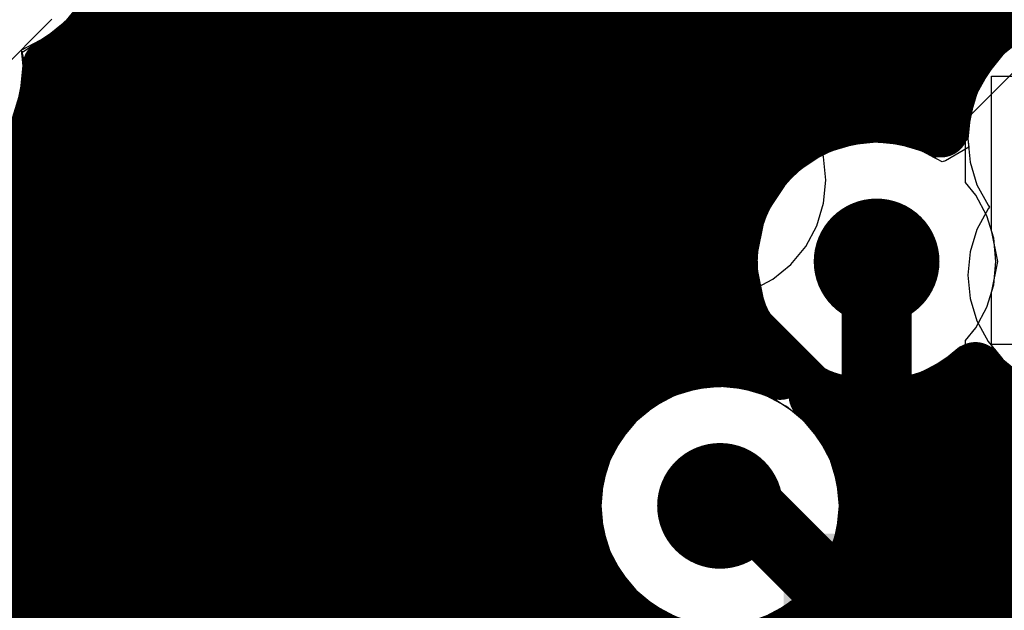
# Model space of a CAD drawing. Header units: millimetres. Extents: x 1.27 to 3.86, y 0.66 to 4.7.
# Tile 113 of 236: x 2.4693 to 2.6102, y 2.7046 to 2.7892. Entities that reach past the tile are written whole.
import ezdxf

# ---------------------------------------------------------------- set-up
doc = ezdxf.new("R2010")
doc.units = ezdxf.units.MM
doc.header["$MEASUREMENT"] = 0
for name, color, linetype in [('BottomLayer', 5, 'Continuous'), ('MidLayer1', 16, 'Continuous'), ('MidLayer2', 76, 'Continuous'), ('MidLayer3', 90, 'Continuous'), ('MidLayer4', 156, 'Continuous'), ('MidLayer5', 130, 'Continuous'), ('MidLayer6', 216, 'Continuous'), ('MultiLayer', 9, 'Continuous'), ('TopLayer', 1, 'Continuous'), ('ViaHoleLayer', 16, 'Continuous')]:
    doc.layers.add(name, color=color, linetype=linetype)

# ---------------------------------------------------------------- blocks, each defined once
blk = doc.blocks.new('1206_B_75')
at = {"layer": 'BottomLayer'}
blk.add_solid([(-0.08268, 0.03642), (-0.08268, -0.03642), (-0.0315, 0.03642), (-0.0315, -0.03642)], dxfattribs=at)
blk = doc.blocks.new('FP_RR0306P_103_D_0201_IPC_C_77')
at = {"layer": 'TopLayer', "const_width": 0.00198}
for points in [[(-0.01618, 0.00338, 1), (-0.0142, 0.00338, 1)], [(-0.00684, 0.00338, 1), (-0.00485, 0.00338, 1)], [(0.00485, 0.00338, 1), (0.00684, 0.00338, 1)], [(0.0142, 0.00338, 1), (0.01618, 0.00338, 1)], [(-0.01618, -0.00338, 1), (-0.0142, -0.00338, 1)], [(-0.00684, -0.00338, 1), (-0.00485, -0.00338, 1)], [(0.00485, -0.00338, 1), (0.00684, -0.00338, 1)], [(0.0142, -0.00338, 1), (0.01618, -0.00338, 1)]]:
    blk.add_lwpolyline(points, format="xyb", close=True, dxfattribs=at)
at = {"layer": 'TopLayer'}
for points in [[(-0.01519, -0.00536), (-0.00585, -0.00536), (-0.01519, 0.00536), (-0.00585, 0.00536)], [(0.00585, -0.00536), (0.01519, -0.00536), (0.00585, 0.00536), (0.01519, 0.00536)], [(-0.01717, -0.00338), (-0.00386, -0.00338), (-0.01717, 0.00338), (-0.00386, 0.00338)], [(0.00386, -0.00338), (0.01717, -0.00338), (0.00386, 0.00338), (0.01717, 0.00338)]]:
    blk.add_solid(points, dxfattribs=at)
blk = doc.blocks.new('FP_TMK063CG391JT_F_0201__0603_M_______IPC_C_183')
at = {"layer": 'TopLayer', "const_width": 0.00197}
for points in [[(-0.016, 0.00321, 1), (-0.01404, 0.00321, 1)], [(-0.00599, 0.00321, 1), (-0.00402, 0.00321, 1)], [(0.00402, 0.00321, 1), (0.00599, 0.00321, 1)], [(0.01404, 0.00321, 1), (0.016, 0.00321, 1)], [(-0.016, -0.00321, 1), (-0.01404, -0.00321, 1)], [(-0.00599, -0.00321, 1), (-0.00402, -0.00321, 1)], [(0.00402, -0.00321, 1), (0.00599, -0.00321, 1)], [(0.01404, -0.00321, 1), (0.016, -0.00321, 1)]]:
    blk.add_lwpolyline(points, format="xyb", close=True, dxfattribs=at)
at = {"layer": 'TopLayer'}
for points in [[(-0.01502, -0.00517), (-0.00501, -0.00517), (-0.01502, 0.00517), (-0.00501, 0.00517)], [(0.00501, -0.00517), (0.01502, -0.00517), (0.00501, 0.00517), (0.01502, 0.00517)], [(-0.01698, -0.00321), (-0.00304, -0.00321), (-0.01698, 0.00321), (-0.00304, 0.00321)], [(0.00304, -0.00321), (0.01698, -0.00321), (0.00304, 0.00321), (0.01698, 0.00321)]]:
    blk.add_solid(points, dxfattribs=at)
blk = doc.blocks.new('RNF0026C_374')
at = {"layer": 'TopLayer', "const_width": 0.00197}
for points in [[(-0.08563, 0.07776, 1), (-0.08366, 0.07776, 1)], [(-0.08563, 0.06594, 1), (-0.08366, 0.06594, 1)]]:
    blk.add_lwpolyline(points, format="xyb", close=True, dxfattribs=at)
at = {"layer": 'TopLayer'}
for points in [[(-0.08465, 0.06398), (-0.06496, 0.06398), (-0.08465, 0.07972), (-0.06496, 0.07972)], [(-0.08661, 0.06594), (-0.06299, 0.06594), (-0.08661, 0.07776), (-0.06299, 0.07776)]]:
    blk.add_solid(points, dxfattribs=at)

msp = doc.modelspace()

# ---------------------------------------------------------------- linework, layer by layer
at = {"layer": 'BottomLayer'}
for p, q in [((2.52899, 2.82823), (2.52899, 2.71751)), ((2.53706, 2.71751), (2.53706, 2.82823)), ((2.61255, 2.78631), (2.60996, 2.78419)), ((2.60996, 2.78419), (2.60783, 2.7816)), ((2.5642, 2.78298), (2.561, 2.78201)), ((2.56753, 2.78331), (2.5642, 2.78298)), ((2.57087, 2.78298), (2.56753, 2.78331)), ((2.57407, 2.78201), (2.57087, 2.78298)), ((2.561, 2.78201), (2.55804, 2.78043)), ((2.57702, 2.78043), (2.57407, 2.78201)), ((2.60783, 2.7816), (2.60625, 2.77865)), ((2.55804, 2.78043), (2.55546, 2.77831)), ((2.57961, 2.77831), (2.57702, 2.78043)), ((2.55546, 2.77831), (2.55333, 2.77572)), ((2.58174, 2.77572), (2.57961, 2.77831)), ((2.60625, 2.77865), (2.60528, 2.77544)), ((2.55333, 2.77572), (2.55175, 2.77277)), ((2.58241, 2.77446), (2.58174, 2.77572)), ((2.60528, 2.77544), (2.60495, 2.77211)), ((2.58535, 2.77036), (2.58241, 2.77446)), ((2.55175, 2.77277), (2.55078, 2.76956)), ((2.58856, 2.77133), (2.58535, 2.77036)), ((2.59189, 2.77166), (2.58856, 2.77133)), ((2.59522, 2.77133), (2.59189, 2.77166)), ((2.59843, 2.77036), (2.59522, 2.77133)), ((2.60393, 2.77116), (2.60019, 2.76942)), ((2.60495, 2.77211), (2.60393, 2.77116)), ((2.60019, 2.76942), (2.59843, 2.77036)), ((2.55078, 2.76956), (2.55045, 2.76623)), ((2.55045, 2.76623), (2.55078, 2.7629)), ((2.55078, 2.7629), (2.55175, 2.75969)), ((2.55175, 2.75969), (2.55333, 2.75674)), ((2.55333, 2.75674), (2.55546, 2.75415)), ((2.55546, 2.75415), (2.55804, 2.75203)), ((2.55804, 2.75203), (2.561, 2.75045)), ((2.561, 2.75045), (2.5642, 2.74948)), ((2.57087, 2.74948), (2.57407, 2.75045)), ((2.57407, 2.75045), (2.57701, 2.74635)), ((2.5642, 2.74948), (2.56753, 2.74915)), ((2.56753, 2.74915), (2.57087, 2.74948)), ((2.57701, 2.74635), (2.57769, 2.74509)), ((2.57769, 2.74509), (2.57981, 2.7425)), ((2.57981, 2.7425), (2.5824, 2.74037)), ((2.60138, 2.74037), (2.60295, 2.74166)), ((2.60295, 2.74166), (2.60497, 2.74226)), ((2.60497, 2.74226), (2.60939, 2.74122)), ((2.5824, 2.74037), (2.58535, 2.7388)), ((2.59843, 2.7388), (2.60138, 2.74037)), ((2.60939, 2.74122), (2.60996, 2.74054)), ((2.60996, 2.74054), (2.61255, 2.73841)), ((2.58535, 2.7388), (2.58856, 2.73782)), ((2.59522, 2.73782), (2.59843, 2.7388)), ((2.58856, 2.73782), (2.59189, 2.7375)), ((2.59189, 2.7375), (2.59522, 2.73782)), ((2.56616, 2.73635), (2.56296, 2.73537)), ((2.56949, 2.73667), (2.56616, 2.73635)), ((2.57283, 2.73635), (2.56949, 2.73667)), ((2.57603, 2.73537), (2.57283, 2.73635)), ((2.56296, 2.73537), (2.56, 2.7338)), ((2.57899, 2.7338), (2.57603, 2.73537)), ((2.56, 2.7338), (2.55742, 2.73167)), ((2.58157, 2.73167), (2.57899, 2.7338)), ((2.55742, 2.73167), (2.55529, 2.72908)), ((2.5837, 2.72908), (2.58157, 2.73167)), ((2.55529, 2.72908), (2.55371, 2.72613)), ((2.58528, 2.72613), (2.5837, 2.72908)), ((2.55371, 2.72613), (2.55274, 2.72292)), ((2.58625, 2.72292), (2.58528, 2.72613)), ((2.55274, 2.72292), (2.55241, 2.71959)), ((2.58658, 2.71959), (2.58625, 2.72292)), ((2.55241, 2.71959), (2.55274, 2.71626)), ((2.58625, 2.71626), (2.58658, 2.71959)), ((2.52899, 2.71751), (2.52233, 2.71085)), ((2.53679, 2.71543), (2.53706, 2.71751)), ((2.55274, 2.71626), (2.55371, 2.71305)), ((2.58528, 2.71305), (2.58625, 2.71626)), ((2.53598, 2.71348), (2.53679, 2.71543)), ((2.5347, 2.71181), (2.53598, 2.71348)), ((2.55371, 2.71305), (2.55529, 2.7101)), ((2.5837, 2.7101), (2.58528, 2.71305)), ((2.52233, 2.71085), (2.45194, 2.71085)), ((2.52804, 2.70515), (2.5347, 2.71181)), ((2.55529, 2.7101), (2.55742, 2.70751)), ((2.58157, 2.70751), (2.5837, 2.7101)), ((2.55742, 2.70751), (2.56, 2.70539)), ((2.57899, 2.70539), (2.58157, 2.70751)), ((2.52637, 2.70386), (2.52804, 2.70515)), ((2.56, 2.70539), (2.56296, 2.70381)), ((2.57603, 2.70381), (2.57899, 2.70539))]:
    msp.add_line(p, q, dxfattribs=at)
at = {"layer": 'BottomLayer', "const_width": 0.009}
for points in [[(2.56303, 2.76623, 1), (2.57203, 2.76623, 1)], [(2.58739, 2.75458, 1), (2.59639, 2.75458, 1)], [(2.56499, 2.71959, 1), (2.57399, 2.71959, 1)]]:
    msp.add_lwpolyline(points, format="xyb", close=True, dxfattribs=at)
at = {"layer": 'MidLayer1', "const_width": 0.008}
for points in [[(2.52, 2.63728), (2.52, 3.18957)], [(2.525, 2.64525), (2.525, 3.05531)], [(2.515, 2.59391), (2.515, 3.04769)], [(2.51, 2.59417), (2.51, 3.04152)], [(2.505, 2.59334), (2.505, 3.03819)], [(2.5, 2.59146), (2.5, 3.0364)], [(2.495, 2.5946), (2.495, 3.0358)], [(2.53, 2.64895), (2.53, 2.9208)], [(2.535, 2.65083), (2.535, 2.91254)], [(2.49, 2.59626), (2.49, 2.90914)], [(2.54, 2.65139), (2.54, 2.90851)], [(2.545, 2.65075), (2.545, 2.90627)], [(2.61, 2.78932), (2.61, 2.88072)], [(2.55, 2.7274), (2.55, 2.87722)], [(2.555, 2.73479), (2.555, 2.87048)], [(2.56, 2.73832), (2.56, 2.86715)], [(2.605, 2.78439), (2.605, 2.86513)], [(2.565, 2.74011), (2.565, 2.86423)], [(2.57, 2.74059), (2.57, 2.85622)], [(2.6, 2.77395), (2.6, 2.85652)], [(2.575, 2.76706), (2.575, 2.85252)], [(2.595, 2.77535), (2.595, 2.85268)], [(2.58, 2.77189), (2.58, 2.85064)], [(2.59, 2.77549), (2.59, 2.85071)], [(2.585, 2.77442), (2.585, 2.85007)], [(2.485, 2.59674), (2.485, 2.79785)], [(2.48172, 2.79), (2.61104, 2.79)], [(2.48, 2.59614), (2.48, 2.7877)], [(2.47729, 2.785), (2.60546, 2.785)], [(2.475, 2.59435), (2.475, 2.7833)], [(2.47354, 2.78), (2.60257, 2.78)], [(2.4724, 2.775), (2.587, 2.775)], [(2.59678, 2.775), (2.60124, 2.775)], [(2.46997, 2.77), (2.57764, 2.77)], [(2.47, 2.59102), (2.47, 2.77005)], [(2.4656, 2.765), (2.57366, 2.765)], [(2.45573, 2.76), (2.5716, 2.76)], [(2.23841, 2.755), (2.5709, 2.755)], [(2.29016, 2.75), (2.5714, 2.75)], [(2.29564, 2.745), (2.5732, 2.745)], [(2.29866, 2.74), (2.56454, 2.74)], [(2.605, 2.54002), (2.605, 2.73817)], [(2.30024, 2.735), (2.55523, 2.735)], [(2.59949, 2.735), (2.6106, 2.735)], [(2.6, 2.53978), (2.6, 2.73521)], [(2.61, 2.5433), (2.61, 2.73541)], [(2.59, 2.72412), (2.59, 2.73366)], [(2.595, 2.54128), (2.595, 2.73381)], [(2.41024, 2.73), (2.55126, 2.73)], [(2.58773, 2.73), (2.80694, 2.73)], [(2.42021, 2.725), (2.5492, 2.725)], [(2.58979, 2.725), (2.80702, 2.725)], [(2.42459, 2.72), (2.5485, 2.72)], [(2.59049, 2.72), (2.80834, 2.72)], [(2.42704, 2.715), (2.549, 2.715)], [(2.58999, 2.715), (2.8112, 2.715)], [(2.59, 2.54151), (2.59, 2.71506)], [(2.55, 2.64877), (2.55, 2.71178)], [(2.42818, 2.71), (2.55081, 2.71)], [(2.58818, 2.71), (2.81673, 2.71)], [(2.585, 2.54052), (2.585, 2.70543)], [(2.42821, 2.705), (2.55439, 2.705)], [(2.555, 2.64493), (2.555, 2.7044)], [(2.5846, 2.705), (3.07856, 2.705)], [(2.56, 2.63627), (2.56, 2.70086)], [(2.58, 2.57154), (2.58, 2.70141)]]:
    msp.add_lwpolyline(points, dxfattribs=at)
for points in [[(2.48552, 2.80272, -0.271051), (2.47368, 2.7825)], [(2.60108, 2.77346, -0.968343), (2.64304, 2.77211)], [(2.47368, 2.7825, -0.56495), (2.43956, 2.76213)], [(2.57808, 2.73876, -0.875722), (2.60108, 2.77346)], [(2.64304, 2.75262, -0.698381), (2.60602, 2.73904)], [(2.59049, 2.71959, -3.383537), (2.57808, 2.73876)], [(2.60602, 2.73904, -0.298149), (2.5833, 2.73541)], [(2.5833, 2.73541, -0.216619), (2.59049, 2.71959)]]:
    msp.add_lwpolyline(points, format="xyb", dxfattribs=at)
at = {"layer": 'MidLayer1'}
for points, const_width in [([(2.47972, 2.79, 1), (2.48372, 2.79, 1)], 0.004), ([(2.60904, 2.79, 1), (2.61304, 2.79, 1)], 0.004), ([(2.608, 2.78932, 1), (2.612, 2.78932, 1)], 0.004), ([(2.478, 2.7877, 1), (2.482, 2.7877, 1)], 0.004), ([(2.47529, 2.785, 1), (2.47929, 2.785, 1)], 0.004), ([(2.603, 2.78439, 1), (2.607, 2.78439, 1)], 0.004), ([(2.60346, 2.785, 1), (2.60746, 2.785, 1)], 0.004), ([(2.473, 2.7833, 1), (2.477, 2.7833, 1)], 0.004), ([(2.47168, 2.7825, 1), (2.47568, 2.7825, 1)], 0.004), ([(2.47168, 2.7825, 1), (2.47568, 2.7825, 1)], 0.004), ([(2.47154, 2.78, 1), (2.47554, 2.78, 1)], 0.004), ([(2.60057, 2.78, 1), (2.60457, 2.78, 1)], 0.004), ([(2.588, 2.77549, 1), (2.592, 2.77549, 1)], 0.004), ([(2.4704, 2.775, 1), (2.4744, 2.775, 1)], 0.004), ([(2.583, 2.77442, 1), (2.587, 2.77442, 1)], 0.004), ([(2.585, 2.775, 1), (2.589, 2.775, 1)], 0.004), ([(2.593, 2.77535, 1), (2.597, 2.77535, 1)], 0.004), ([(2.59478, 2.775, 1), (2.59878, 2.775, 1)], 0.004), ([(2.59924, 2.775, 1), (2.60324, 2.775, 1)], 0.004), ([(2.598, 2.77395, 1), (2.602, 2.77395, 1)], 0.004), ([(2.59908, 2.77346, 1), (2.60308, 2.77346, 1)], 0.004), ([(2.59908, 2.77346, 1), (2.60308, 2.77346, 1)], 0.004), ([(2.578, 2.77189, 1), (2.582, 2.77189, 1)], 0.004), ([(2.46797, 2.77, 1), (2.47197, 2.77, 1)], 0.004), ([(2.468, 2.77005, 1), (2.472, 2.77005, 1)], 0.004), ([(2.56303, 2.76623, 1), (2.57203, 2.76623, 1)], 0.009), ([(2.57564, 2.77, 1), (2.57964, 2.77, 1)], 0.004), ([(2.573, 2.76706, 1), (2.577, 2.76706, 1)], 0.004), ([(2.4636, 2.765, 1), (2.4676, 2.765, 1)], 0.004), ([(2.57166, 2.765, 1), (2.57566, 2.765, 1)], 0.004), ([(2.5696, 2.76, 1), (2.5736, 2.76, 1)], 0.004), ([(2.58739, 2.75458, 1), (2.59639, 2.75458, 1)], 0.009), ([(2.5689, 2.755, 1), (2.5729, 2.755, 1)], 0.004), ([(2.5694, 2.75, 1), (2.5734, 2.75, 1)], 0.004), ([(2.5712, 2.745, 1), (2.5752, 2.745, 1)], 0.004), ([(2.568, 2.74059, 1), (2.572, 2.74059, 1)], 0.004), ([(2.56254, 2.74, 1), (2.56654, 2.74, 1)], 0.004), ([(2.563, 2.74011, 1), (2.567, 2.74011, 1)], 0.004), ([(2.60402, 2.73904, 1), (2.60802, 2.73904, 1)], 0.004), ([(2.60402, 2.73904, 1), (2.60802, 2.73904, 1)], 0.004), ([(2.558, 2.73832, 1), (2.562, 2.73832, 1)], 0.004), ([(2.57608, 2.73876, 1), (2.58008, 2.73876, 1)], 0.004), ([(2.57608, 2.73876, 1), (2.58008, 2.73876, 1)], 0.004), ([(2.603, 2.73817, 1), (2.607, 2.73817, 1)], 0.004), ([(2.553, 2.73479, 1), (2.557, 2.73479, 1)], 0.004), ([(2.55323, 2.735, 1), (2.55723, 2.735, 1)], 0.004), ([(2.5813, 2.73541, 1), (2.5853, 2.73541, 1)], 0.004), ([(2.5813, 2.73541, 1), (2.5853, 2.73541, 1)], 0.004), ([(2.59749, 2.735, 1), (2.60149, 2.735, 1)], 0.004), ([(2.598, 2.73521, 1), (2.602, 2.73521, 1)], 0.004), ([(2.608, 2.73541, 1), (2.612, 2.73541, 1)], 0.004), ([(2.6086, 2.735, 1), (2.6126, 2.735, 1)], 0.004), ([(2.588, 2.73366, 1), (2.592, 2.73366, 1)], 0.004), ([(2.593, 2.73381, 1), (2.597, 2.73381, 1)], 0.004), ([(2.54926, 2.73, 1), (2.55326, 2.73, 1)], 0.004), ([(2.58573, 2.73, 1), (2.58973, 2.73, 1)], 0.004), ([(2.548, 2.7274, 1), (2.552, 2.7274, 1)], 0.004), ([(2.5472, 2.725, 1), (2.5512, 2.725, 1)], 0.004), ([(2.58779, 2.725, 1), (2.59179, 2.725, 1)], 0.004), ([(2.56499, 2.71959, 1), (2.57399, 2.71959, 1)], 0.009), ([(2.588, 2.72412, 1), (2.592, 2.72412, 1)], 0.004), ([(2.5465, 2.72, 1), (2.5505, 2.72, 1)], 0.004), ([(2.58849, 2.72, 1), (2.59249, 2.72, 1)], 0.004), ([(2.58849, 2.71959, 1), (2.59249, 2.71959, 1)], 0.004), ([(2.58849, 2.71959, 1), (2.59249, 2.71959, 1)], 0.004), ([(2.547, 2.715, 1), (2.551, 2.715, 1)], 0.004), ([(2.58799, 2.715, 1), (2.59199, 2.715, 1)], 0.004), ([(2.588, 2.71506, 1), (2.592, 2.71506, 1)], 0.004), ([(2.548, 2.71178, 1), (2.552, 2.71178, 1)], 0.004), ([(2.54881, 2.71, 1), (2.55281, 2.71, 1)], 0.004), ([(2.58618, 2.71, 1), (2.59018, 2.71, 1)], 0.004), ([(2.583, 2.70543, 1), (2.587, 2.70543, 1)], 0.004), ([(2.55239, 2.705, 1), (2.55639, 2.705, 1)], 0.004), ([(2.553, 2.7044, 1), (2.557, 2.7044, 1)], 0.004), ([(2.5826, 2.705, 1), (2.5866, 2.705, 1)], 0.004), ([(2.558, 2.70086, 1), (2.562, 2.70086, 1)], 0.004), ([(2.578, 2.70141, 1), (2.582, 2.70141, 1)], 0.004)]:
    msp.add_lwpolyline(points, format="xyb", close=True, dxfattribs=dict(at, const_width=const_width))
at = {"layer": 'MidLayer2'}
for p, q in [((2.60461, 2.77481), (2.63468, 2.80488)), ((2.51473, 2.80181), (2.54144, 2.7751)), ((2.47596, 2.78908), (2.47836, 2.792)), ((2.47304, 2.78668), (2.47596, 2.78908)), ((2.4697, 2.7849), (2.47304, 2.78668)), ((2.46955, 2.78485), (2.4697, 2.7849)), ((2.46978, 2.7826), (2.46955, 2.78485)), ((2.46941, 2.77883), (2.46978, 2.7826)), ((2.46831, 2.77521), (2.46941, 2.77883)), ((2.54144, 2.7751), (2.54889, 2.7751)), ((2.54889, 2.7751), (2.55125, 2.7711)), ((2.60461, 2.76588), (2.60461, 2.77481)), ((2.55125, 2.7711), (2.55078, 2.76956)), ((2.55078, 2.76956), (2.55045, 2.76623)), ((2.55045, 2.76623), (2.55078, 2.7629)), ((2.60609, 2.76407), (2.60461, 2.76588)), ((2.60767, 2.76112), (2.60609, 2.76407)), ((2.55078, 2.7629), (2.55175, 2.75969)), ((2.60865, 2.75791), (2.60767, 2.76112)), ((2.55175, 2.75969), (2.55333, 2.75674)), ((2.60897, 2.75458), (2.60865, 2.75791)), ((2.55333, 2.75674), (2.55546, 2.75415)), ((2.55546, 2.75415), (2.55804, 2.75203)), ((2.60865, 2.75125), (2.60897, 2.75458)), ((2.55804, 2.75203), (2.561, 2.75045)), ((2.561, 2.75045), (2.5642, 2.74948)), ((2.57087, 2.74948), (2.57407, 2.75045)), ((2.57407, 2.75045), (2.57654, 2.74723)), ((2.60767, 2.74804), (2.60865, 2.75125)), ((2.5642, 2.74948), (2.56753, 2.74915)), ((2.56753, 2.74915), (2.57087, 2.74948)), ((2.57654, 2.74723), (2.57769, 2.74509)), ((2.60609, 2.74509), (2.60767, 2.74804)), ((2.57769, 2.74509), (2.57981, 2.7425)), ((2.60461, 2.74328), (2.60609, 2.74509)), ((2.60461, 2.65932), (2.60461, 2.74328)), ((2.57981, 2.7425), (2.5824, 2.74037)), ((2.5824, 2.74037), (2.58535, 2.7388)), ((2.58535, 2.7388), (2.58856, 2.73782)), ((2.58856, 2.73782), (2.59189, 2.7375)), ((2.59189, 2.7375), (2.59254, 2.73756)), ((2.59254, 2.73756), (2.59654, 2.73434)), ((2.56616, 2.73635), (2.56296, 2.73537)), ((2.56949, 2.73667), (2.56616, 2.73635)), ((2.57283, 2.73635), (2.56949, 2.73667)), ((2.57603, 2.73537), (2.57283, 2.73635)), ((2.56296, 2.73537), (2.56, 2.7338)), ((2.57899, 2.7338), (2.57603, 2.73537)), ((2.56, 2.7338), (2.55742, 2.73167)), ((2.58157, 2.73167), (2.57899, 2.7338)), ((2.59654, 2.73434), (2.59654, 2.66865)), ((2.55742, 2.73167), (2.55529, 2.72908)), ((2.5837, 2.72908), (2.58157, 2.73167)), ((2.55529, 2.72908), (2.55371, 2.72613)), ((2.58528, 2.72613), (2.5837, 2.72908)), ((2.55371, 2.72613), (2.55274, 2.72292)), ((2.58625, 2.72292), (2.58528, 2.72613)), ((2.55274, 2.72292), (2.55241, 2.71959)), ((2.58658, 2.71959), (2.58625, 2.72292)), ((2.55241, 2.71959), (2.55274, 2.71626)), ((2.58625, 2.71626), (2.58658, 2.71959)), ((2.55274, 2.71626), (2.55371, 2.71305)), ((2.58528, 2.71305), (2.58625, 2.71626)), ((2.55371, 2.71305), (2.55529, 2.7101)), ((2.5837, 2.7101), (2.58528, 2.71305)), ((2.55529, 2.7101), (2.55742, 2.70751)), ((2.58157, 2.70751), (2.5837, 2.7101)), ((2.55742, 2.70751), (2.56, 2.70539)), ((2.57899, 2.70539), (2.58157, 2.70751)), ((2.56, 2.70539), (2.56296, 2.70381)), ((2.57603, 2.70381), (2.57899, 2.70539))]:
    msp.add_line(p, q, dxfattribs=at)
at = {"layer": 'MidLayer2', "const_width": 0.009}
for points in [[(2.56303, 2.76623, 1), (2.57203, 2.76623, 1)], [(2.58739, 2.75458, 1), (2.59639, 2.75458, 1)], [(2.56499, 2.71959, 1), (2.57399, 2.71959, 1)]]:
    msp.add_lwpolyline(points, format="xyb", close=True, dxfattribs=at)
at = {"layer": 'MidLayer3'}
for p, q in [((2.54016, 2.71504), (2.54016, 2.89341)), ((2.61255, 2.78631), (2.60996, 2.78419)), ((2.60996, 2.78419), (2.60783, 2.7816)), ((2.5642, 2.78298), (2.561, 2.78201)), ((2.56753, 2.78331), (2.5642, 2.78298)), ((2.57087, 2.78298), (2.56753, 2.78331)), ((2.57407, 2.78201), (2.57087, 2.78298)), ((2.561, 2.78201), (2.55804, 2.78043)), ((2.57702, 2.78043), (2.57407, 2.78201)), ((2.60783, 2.7816), (2.60625, 2.77865)), ((2.55804, 2.78043), (2.55546, 2.77831)), ((2.57961, 2.77831), (2.57702, 2.78043)), ((2.55546, 2.77831), (2.55333, 2.77572)), ((2.58174, 2.77572), (2.57961, 2.77831)), ((2.60625, 2.77865), (2.60528, 2.77544)), ((2.55333, 2.77572), (2.55175, 2.77277)), ((2.58332, 2.77277), (2.58174, 2.77572)), ((2.60528, 2.77544), (2.60495, 2.77211)), ((2.55175, 2.77277), (2.55078, 2.76956)), ((2.58429, 2.76956), (2.58332, 2.77277)), ((2.60495, 2.77211), (2.60528, 2.76878)), ((2.55078, 2.76956), (2.55045, 2.76623)), ((2.58462, 2.76623), (2.58429, 2.76956)), ((2.60528, 2.76878), (2.60625, 2.76557)), ((2.55045, 2.76623), (2.55078, 2.7629)), ((2.58429, 2.7629), (2.58462, 2.76623)), ((2.60625, 2.76557), (2.60783, 2.76262)), ((2.55078, 2.7629), (2.55175, 2.75969)), ((2.58332, 2.75969), (2.58429, 2.7629)), ((2.60783, 2.76262), (2.60804, 2.76236)), ((2.60783, 2.76211), (2.60625, 2.75915)), ((2.60804, 2.76236), (2.60783, 2.76211)), ((2.55175, 2.75969), (2.55333, 2.75674)), ((2.58174, 2.75674), (2.58332, 2.75969)), ((2.60625, 2.75915), (2.60528, 2.75595)), ((2.55333, 2.75674), (2.55546, 2.75415)), ((2.57961, 2.75415), (2.58174, 2.75674)), ((2.60528, 2.75595), (2.60495, 2.75262)), ((2.55546, 2.75415), (2.55804, 2.75203)), ((2.57702, 2.75203), (2.57961, 2.75415)), ((2.55804, 2.75203), (2.561, 2.75045)), ((2.57407, 2.75045), (2.57702, 2.75203)), ((2.60495, 2.75262), (2.60528, 2.74928)), ((2.561, 2.75045), (2.5642, 2.74948)), ((2.57087, 2.74948), (2.57407, 2.75045)), ((2.5642, 2.74948), (2.56753, 2.74915)), ((2.56753, 2.74915), (2.57087, 2.74948)), ((2.60528, 2.74928), (2.60625, 2.74608)), ((2.60625, 2.74608), (2.60783, 2.74312)), ((2.60783, 2.74312), (2.60996, 2.74054)), ((2.60996, 2.74054), (2.61255, 2.73841)), ((2.56616, 2.73635), (2.56296, 2.73537)), ((2.56949, 2.73667), (2.56616, 2.73635)), ((2.57283, 2.73635), (2.56949, 2.73667)), ((2.57603, 2.73537), (2.57283, 2.73635)), ((2.56296, 2.73537), (2.56, 2.7338)), ((2.57899, 2.7338), (2.57603, 2.73537)), ((2.56, 2.7338), (2.55742, 2.73167)), ((2.58157, 2.73167), (2.57899, 2.7338)), ((2.55742, 2.73167), (2.55529, 2.72908)), ((2.5837, 2.72908), (2.58157, 2.73167)), ((2.55529, 2.72908), (2.55371, 2.72613)), ((2.58528, 2.72613), (2.5837, 2.72908)), ((2.55371, 2.72613), (2.55274, 2.72292)), ((2.58625, 2.72292), (2.58528, 2.72613)), ((2.55274, 2.72292), (2.55241, 2.71959)), ((2.58658, 2.71959), (2.58625, 2.72292)), ((2.55241, 2.71959), (2.55274, 2.71626)), ((2.58625, 2.71626), (2.58658, 2.71959)), ((2.55274, 2.71626), (2.55371, 2.71305)), ((2.58528, 2.71305), (2.58625, 2.71626)), ((2.55913, 2.69607), (2.54016, 2.71504)), ((2.55371, 2.71305), (2.55529, 2.7101)), ((2.5837, 2.7101), (2.58528, 2.71305)), ((2.55529, 2.7101), (2.55742, 2.70751)), ((2.58157, 2.70751), (2.5837, 2.7101)), ((2.55742, 2.70751), (2.56, 2.70539)), ((2.57899, 2.70539), (2.58157, 2.70751)), ((2.56, 2.70539), (2.56296, 2.70381)), ((2.57603, 2.70381), (2.57899, 2.70539))]:
    msp.add_line(p, q, dxfattribs=at)
at = {"layer": 'MidLayer3', "const_width": 0.006}
for points in [[(2.51707, 2.65316), (2.51707, 3.06767)], [(2.50507, 2.6391), (2.50507, 3.04867)], [(2.49207, 2.62584), (2.49207, 3.01327)], [(2.52907, 2.71044), (2.52907, 3.00712)], [(2.52907, 2.71044), (2.56204, 2.67747)]]:
    msp.add_lwpolyline(points, dxfattribs=at)
at = {"layer": 'MidLayer3'}
for points, const_width in [([(2.56303, 2.76623, 1), (2.57203, 2.76623, 1)], 0.009), ([(2.58739, 2.75458, 1), (2.59639, 2.75458, 1)], 0.009), ([(2.56499, 2.71959, 1), (2.57399, 2.71959, 1)], 0.009), ([(2.52757, 2.71044, 1), (2.53057, 2.71044, 1)], 0.003), ([(2.52757, 2.71044, 1), (2.53057, 2.71044, 1)], 0.003)]:
    msp.add_lwpolyline(points, format="xyb", close=True, dxfattribs=dict(at, const_width=const_width))
at = {"layer": 'MidLayer4'}
for p, q in [((2.47616, 2.78888), (2.4804, 2.79523)), ((2.46981, 2.78464), (2.47616, 2.78888)), ((2.6154, 2.78812), (2.60978, 2.78437)), ((2.46966, 2.78461), (2.46981, 2.78464)), ((2.47006, 2.7826), (2.46966, 2.78461)), ((2.60978, 2.78437), (2.60602, 2.77874)), ((2.46857, 2.77511), (2.47006, 2.7826)), ((2.60602, 2.77874), (2.6047, 2.77211)), ((2.59189, 2.77191), (2.58526, 2.77059)), ((2.59852, 2.77059), (2.59189, 2.77191)), ((2.6047, 2.77211), (2.60012, 2.76953)), ((2.58526, 2.77059), (2.57963, 2.76683)), ((2.60012, 2.76953), (2.59852, 2.77059)), ((2.57963, 2.76683), (2.57588, 2.76121)), ((2.57588, 2.76121), (2.57456, 2.75458)), ((2.57456, 2.75458), (2.57588, 2.74794)), ((2.57588, 2.74794), (2.57963, 2.74232)), ((2.57963, 2.74232), (2.58526, 2.73856)), ((2.59852, 2.73856), (2.60415, 2.74232)), ((2.60415, 2.74232), (2.60847, 2.74232)), ((2.60847, 2.74232), (2.60978, 2.74036)), ((2.60978, 2.74036), (2.6154, 2.7366)), ((2.58526, 2.73856), (2.59189, 2.73725)), ((2.59189, 2.73725), (2.59852, 2.73856)), ((2.56949, 2.73692), (2.56286, 2.73561)), ((2.57613, 2.73561), (2.56949, 2.73692)), ((2.56286, 2.73561), (2.55724, 2.73185)), ((2.58175, 2.73185), (2.57613, 2.73561)), ((2.55724, 2.73185), (2.55348, 2.72623)), ((2.58551, 2.72623), (2.58175, 2.73185)), ((2.55348, 2.72623), (2.55216, 2.71959)), ((2.58683, 2.71959), (2.58551, 2.72623)), ((2.55216, 2.71959), (2.55348, 2.71296)), ((2.58551, 2.71296), (2.58683, 2.71959)), ((2.55348, 2.71296), (2.55724, 2.70734)), ((2.58175, 2.70734), (2.58551, 2.71296)), ((2.55724, 2.70734), (2.56286, 2.70358)), ((2.57613, 2.70358), (2.58175, 2.70734))]:
    msp.add_line(p, q, dxfattribs=at)
at = {"layer": 'MidLayer4', "const_width": 0.009}
for points in [[(2.56303, 2.76623, 1), (2.57203, 2.76623, 1)], [(2.58739, 2.75458, 1), (2.59639, 2.75458, 1)], [(2.56499, 2.71959, 1), (2.57399, 2.71959, 1)]]:
    msp.add_lwpolyline(points, format="xyb", close=True, dxfattribs=at)
at = {"layer": 'MidLayer5'}
for p, q in [((2.46322, 2.8294), (2.55223, 2.74038)), ((2.55223, 2.74038), (2.55453, 2.73862)), ((2.55453, 2.73862), (2.55721, 2.73751)), ((2.55721, 2.73751), (2.55822, 2.73738)), ((2.55822, 2.73738), (2.55899, 2.73584)), ((2.55899, 2.73584), (2.55928, 2.7332)), ((2.55928, 2.7332), (2.55742, 2.73167)), ((2.55742, 2.73167), (2.55529, 2.72908)), ((2.55529, 2.72908), (2.55371, 2.72613)), ((2.55371, 2.72613), (2.55274, 2.72292)), ((2.55274, 2.72292), (2.55241, 2.71959)), ((2.55241, 2.71959), (2.55274, 2.71626)), ((2.55274, 2.71626), (2.55371, 2.71305)), ((2.58528, 2.71305), (2.58978, 2.71411)), ((2.58978, 2.71411), (2.61293, 2.69096)), ((2.55371, 2.71305), (2.55529, 2.7101)), ((2.5837, 2.7101), (2.58528, 2.71305)), ((2.55529, 2.7101), (2.55742, 2.70751)), ((2.58157, 2.70751), (2.5837, 2.7101)), ((2.55742, 2.70751), (2.56, 2.70539)), ((2.57899, 2.70539), (2.58157, 2.70751)), ((2.56, 2.70539), (2.56296, 2.70381)), ((2.57603, 2.70381), (2.57899, 2.70539))]:
    msp.add_line(p, q, dxfattribs=at)
at = {"layer": 'MidLayer5', "const_width": 0.006}
for points in [[(2.46594, 2.84237), (2.56008, 2.74823)], [(2.56008, 2.74823), (2.57135, 2.74823)], [(2.57135, 2.74823), (2.62078, 2.6988)]]:
    msp.add_lwpolyline(points, dxfattribs=at)
at = {"layer": 'MidLayer5'}
for points, const_width in [([(2.56303, 2.76623, 1), (2.57203, 2.76623, 1)], 0.009), ([(2.58739, 2.75458, 1), (2.59639, 2.75458, 1)], 0.009), ([(2.55858, 2.74823, 1), (2.56158, 2.74823, 1)], 0.003), ([(2.55858, 2.74823, 1), (2.56158, 2.74823, 1)], 0.003), ([(2.56985, 2.74823, 1), (2.57285, 2.74823, 1)], 0.003), ([(2.56985, 2.74823, 1), (2.57285, 2.74823, 1)], 0.003), ([(2.56499, 2.71959, 1), (2.57399, 2.71959, 1)], 0.009)]:
    msp.add_lwpolyline(points, format="xyb", close=True, dxfattribs=dict(at, const_width=const_width))
at = {"layer": 'MidLayer6'}
for p, q in [((2.47003, 2.71116), (2.55252, 2.79365)), ((2.61255, 2.78631), (2.60996, 2.78419)), ((2.60996, 2.78419), (2.60783, 2.7816)), ((2.5642, 2.78298), (2.561, 2.78201)), ((2.56753, 2.78331), (2.5642, 2.78298)), ((2.57087, 2.78298), (2.56753, 2.78331)), ((2.57407, 2.78201), (2.57087, 2.78298)), ((2.561, 2.78201), (2.55804, 2.78043)), ((2.57702, 2.78043), (2.57407, 2.78201)), ((2.60783, 2.7816), (2.60625, 2.77865)), ((2.55804, 2.78043), (2.55546, 2.77831)), ((2.57961, 2.77831), (2.57702, 2.78043)), ((2.55546, 2.77831), (2.55333, 2.77572)), ((2.58174, 2.77572), (2.57961, 2.77831)), ((2.60625, 2.77865), (2.60528, 2.77544)), ((2.55333, 2.77572), (2.55175, 2.77277)), ((2.58288, 2.77358), (2.58174, 2.77572)), ((2.60528, 2.77544), (2.60495, 2.77211)), ((2.55175, 2.77277), (2.55078, 2.76956)), ((2.58535, 2.77036), (2.58288, 2.77358)), ((2.58856, 2.77133), (2.58535, 2.77036)), ((2.59189, 2.77166), (2.58856, 2.77133)), ((2.59522, 2.77133), (2.59189, 2.77166)), ((2.59843, 2.77036), (2.59522, 2.77133)), ((2.60495, 2.77211), (2.60507, 2.77093)), ((2.60126, 2.76885), (2.59843, 2.77036)), ((2.60507, 2.77093), (2.60174, 2.76899)), ((2.55078, 2.76956), (2.55045, 2.76623)), ((2.60174, 2.76899), (2.60126, 2.76885)), ((2.55045, 2.76623), (2.55078, 2.7629)), ((2.55078, 2.7629), (2.55175, 2.75969)), ((2.55175, 2.75969), (2.55333, 2.75674)), ((2.55333, 2.75674), (2.55546, 2.75415)), ((2.55546, 2.75415), (2.55804, 2.75203)), ((2.55804, 2.75203), (2.561, 2.75045)), ((2.561, 2.75045), (2.5642, 2.74948)), ((2.57087, 2.74948), (2.57407, 2.75045)), ((2.57407, 2.75045), (2.57654, 2.74723)), ((2.5642, 2.74948), (2.56753, 2.74915)), ((2.56753, 2.74915), (2.57087, 2.74948)), ((2.57654, 2.74723), (2.57769, 2.74509)), ((2.57769, 2.74509), (2.57981, 2.7425)), ((2.57981, 2.7425), (2.5824, 2.74037)), ((2.60138, 2.74037), (2.60373, 2.74231)), ((2.60373, 2.74231), (2.60427, 2.74255)), ((2.60427, 2.74255), (2.60459, 2.7426)), ((2.60459, 2.7426), (2.60875, 2.74201)), ((2.60875, 2.74201), (2.60996, 2.74054)), ((2.5824, 2.74037), (2.58535, 2.7388)), ((2.59843, 2.7388), (2.60138, 2.74037)), ((2.60996, 2.74054), (2.61255, 2.73841)), ((2.58535, 2.7388), (2.58856, 2.73782)), ((2.59522, 2.73782), (2.59843, 2.7388)), ((2.58856, 2.73782), (2.59189, 2.7375)), ((2.59189, 2.7375), (2.59522, 2.73782)), ((2.47003, 2.63309), (2.47003, 2.71116))]:
    msp.add_line(p, q, dxfattribs=at)
at = {"layer": 'MidLayer6', "const_width": 0.006}
for points in [[(2.42975, 2.72408), (2.53442, 2.82875)], [(2.44544, 2.71923), (2.54296, 2.81675)], [(2.45894, 2.71576), (2.54793, 2.80475)]]:
    msp.add_lwpolyline(points, dxfattribs=at)
at = {"layer": 'MidLayer6', "const_width": 0.009}
for points in [[(2.56303, 2.76623, 1), (2.57203, 2.76623, 1)], [(2.58739, 2.75458, 1), (2.59639, 2.75458, 1)], [(2.56499, 2.71959, 1), (2.57399, 2.71959, 1)]]:
    msp.add_lwpolyline(points, format="xyb", close=True, dxfattribs=at)
at = {"layer": 'MultiLayer', "const_width": 0.009}
for points in [[(2.56303, 2.76623, 1), (2.57203, 2.76623, 1)], [(2.58739, 2.75458, 1), (2.59639, 2.75458, 1)], [(2.56499, 2.71959, 1), (2.57399, 2.71959, 1)]]:
    msp.add_lwpolyline(points, format="xyb", close=True, dxfattribs=at)
at = {"layer": 'TopLayer'}
for p, q in [((2.47389, 2.78926), (2.4532, 2.76857)), ((2.60833, 2.75908), (2.60833, 2.7811)), ((2.60833, 2.7811), (2.64232, 2.7811)), ((2.60922, 2.75458), (2.60833, 2.75908)), ((2.60833, 2.75007), (2.60922, 2.75458)), ((2.60833, 2.74271), (2.60833, 2.75007)), ((2.62094, 2.74271), (2.60833, 2.74271))]:
    msp.add_line(p, q, dxfattribs=at)
at = {"layer": 'TopLayer', "const_width": 0.01}
for points in [[(2.5499, 2.78214), (2.5499, 2.81188)], [(2.56342, 2.76212), (2.56753, 2.76623)], [(2.5499, 2.76212), (2.56342, 2.76212)], [(2.59189, 2.73398), (2.59189, 2.75458)], [(2.59189, 2.73398), (2.61531, 2.71056)], [(2.56949, 2.71959), (2.57334, 2.71959)], [(2.57334, 2.71959), (2.58397, 2.70896)]]:
    msp.add_lwpolyline(points, dxfattribs=at)
at = {"layer": 'TopLayer'}
for points, const_width in [([(2.5474, 2.78214, 1), (2.5524, 2.78214, 1)], 0.005), ([(2.56303, 2.76623, 1), (2.57203, 2.76623, 1)], 0.009), ([(2.56503, 2.76623, 1), (2.57003, 2.76623, 1)], 0.005), ([(2.5474, 2.76212, 1), (2.5524, 2.76212, 1)], 0.005), ([(2.56092, 2.76212, 1), (2.56592, 2.76212, 1)], 0.005), ([(2.56092, 2.76212, 1), (2.56592, 2.76212, 1)], 0.005), ([(2.58739, 2.75458, 1), (2.59639, 2.75458, 1)], 0.009), ([(2.58939, 2.75458, 1), (2.59439, 2.75458, 1)], 0.005), ([(2.58939, 2.73398, 1), (2.59439, 2.73398, 1)], 0.005), ([(2.58939, 2.73398, 1), (2.59439, 2.73398, 1)], 0.005), ([(2.56499, 2.71959, 1), (2.57399, 2.71959, 1)], 0.009), ([(2.56699, 2.71959, 1), (2.57199, 2.71959, 1)], 0.005), ([(2.57084, 2.71959, 1), (2.57584, 2.71959, 1)], 0.005), ([(2.57084, 2.71959, 1), (2.57584, 2.71959, 1)], 0.005), ([(2.58147, 2.70896, 1), (2.58647, 2.70896, 1)], 0.005)]:
    msp.add_lwpolyline(points, format="xyb", close=True, dxfattribs=dict(at, const_width=const_width))
at = {"layer": 'ViaHoleLayer', "const_width": 0.004}
for points in [[(2.56553, 2.76623, 1), (2.56953, 2.76623, 1)], [(2.58989, 2.75458, 1), (2.59389, 2.75458, 1)], [(2.56749, 2.71959, 1), (2.57149, 2.71959, 1)]]:
    msp.add_lwpolyline(points, format="xyb", close=True, dxfattribs=at)

# ---------------------------------------------------------------- block references
for name, p, rotation in [('FP_TMK063CG391JT_F_0201__0603_M_______IPC_C_183', (2.5499, 2.77213), 270), ('1206_B_75', (2.48624, 2.68484), 270), ('RNF0026C_374', (2.69233, 2.63871), 360), ('FP_RR0306P_103_D_0201_IPC_C_77', (2.58397, 2.69844), 90)]:
    msp.add_blockref(name, p, dxfattribs=dict(rotation=rotation))

doc.saveas('drawing.dxf')
